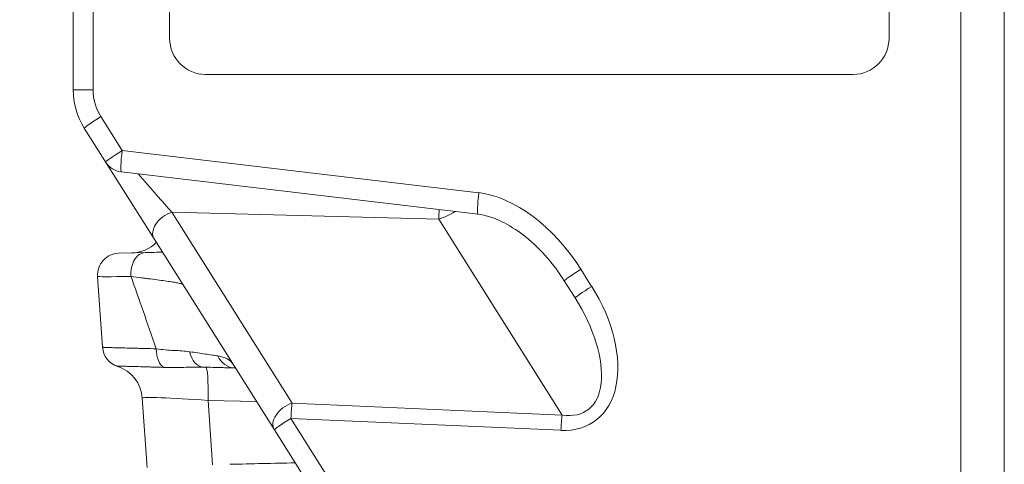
# Model space of a CAD drawing. Header units: millimetres. Extents: x 4 to 836, y 5 to 589.
# Tile 32 of 163: x 475.15 to 488.8, y 68.21 to 74.37. Entities that reach past the tile are written whole.
import ezdxf

# ---------------------------------------------------------------- set-up
doc = ezdxf.new("R2010")
doc.units = ezdxf.units.MM
doc.layers.add('1', color=7, linetype='Continuous', true_color=0xffffff)
doc.styles.add('ideas_simplex', font='simplex.shx')
doc.dimstyles.get("Standard").update_dxf_attribs({"dimtxt": 0.18, "dimasz": 0.18, "dimexe": 0.18, "dimexo": 0.0625, "dimgap": 0.09, "dimtad": 0, "dimtih": 1, "dimtoh": 1, "dimdec": 4, "dimzin": 0, "dimdsep": 46, "dimtxsty": 'Standard', "dimcen": 0.09, "dimadec": 0, "dimazin": 0, "dimtfac": 1, "dimtdec": 4, "dimtofl": 0, "dimtmove": 0, "dimatfit": 3, "dimfxl": 1, "dimtolj": 1, "dimtzin": 0, "dimarcsym": 0})

# ---------------------------------------------------------------- blocks, each defined once
blk = doc.blocks.new('_U7')
at = {"layer": '1', "color": 152, "lineweight": 13}
for p, q in [((379.695031, 110.932506), (379.695031, 29.92811)), ((504.495031, 61.055569), (504.495031, 29.92811))]:
    blk.add_line(p, q, dxfattribs=at)
at = {"layer": '1', "color": 87, "lineweight": 25}
for p, q in [((435.007531, 39.05311), (433.507531, 39.05311)), ((433.507531, 39.05311), (433.507531, 33.42811)), ((450.682531, 39.05311), (449.182531, 39.05311)), ((450.682531, 33.42811), (450.682531, 39.05311)), ((433.507531, 33.42811), (435.007531, 33.42811)), ((449.182531, 33.42811), (450.682531, 33.42811))]:
    blk.add_line(p, q, dxfattribs=at)
at = {"layer": '1', "color": 27, "lineweight": 13}
blk.add_line((379.695031, 31.92811), (504.495031, 31.92811), dxfattribs=at)
at = {"layer": '1', "color": 27, "lineweight": 18}
for points in [[(379.695031, 31.92811), (382.69503, 32.457091), (382.695033, 31.399129)], [(504.495031, 31.92811), (501.495033, 31.399129), (501.49503, 32.457091)]]:
    blk.add_solid(points, dxfattribs=at)
at = {"layer": '1', "color": 87, "linetype": 'Continuous', "lineweight": 25, "char_height": 3, "attachment_point": 7, "line_spacing_factor": 1.204819, "style": 'ideas_simplex'}
for s, insert in [('\\W1.1692;124,8', (434.979031, 41.18811)), ('\\W1.1692;4.913', (434.979031, 33.87561))]:
    blk.add_mtext(s, dxfattribs=dict(at, insert=insert))

msp = doc.modelspace()

# ---------------------------------------------------------------- linework, layer by layer
at = {"layer": '1', "color": 143, "linetype": 'Continuous', "lineweight": 18}
for p, q in [((488.795, 62.175), (488.795, 182.048)), ((475.895, 73.4), (475.895, 170.823)), ((477.016, 71.332), (476.049, 72.867)), ((476.563, 72.26), (481.504, 71.676)), ((478.682, 68.688), (477.016, 71.332)), ((476.525, 71.134), (476.895, 71.144)), ((476.302, 69.833), (476.233, 70.814)), ((482.849, 70.516), (482.699, 70.753)), ((476.92, 68.166), (476.852, 69.128)), ((479.714, 67.05), (478.682, 68.688))]:
    msp.add_line(p, q, dxfattribs=at)
at = {"layer": '1', "color": 143, "linetype": 'Continuous', "lineweight": 13}
for p, q in [((476.171, 170.823), (476.171, 73.4)), ((475.895, 73.4), (476.171, 73.4)), ((476.278, 73.027), (476.574, 72.558)), ((476.574, 72.558), (481.515, 71.973)), ((477.262, 71.704), (478.928, 69.06)), ((480.961, 71.607), (477.262, 71.704)), ((482.67, 68.894), (480.961, 71.607)), ((482.929, 70.913), (483.078, 70.676)), ((476.509, 69.568), (476.508, 69.568)), ((477.764, 69.097), (477.827, 68.205)), ((478.435, 69.08), (477.764, 69.097)), ((478.928, 69.06), (482.67, 68.894)), ((482.653, 68.682), (478.911, 68.848)), ((478.911, 68.848), (479.943, 67.21))]:
    msp.add_line(p, q, dxfattribs=at)
at = {"layer": '1', "color": 18, "linetype": 'Continuous', "lineweight": 18}
for p, q in [((477.231, 91.111), (477.231, 74.111)), ((487.198, 74.111), (487.198, 91.111)), ((477.73, 73.611), (486.7, 73.611))]:
    msp.add_line(p, q, dxfattribs=at)
at = {"layer": '1', "color": 143, "linetype": 'Continuous', "lineweight": 18}
for centre, radius, start, end in [((476.895, 73.4), 1, 180, 212.2105), ((476.598, 72.558), 0.3, 212.2105, 263.2514), ((476.695, 71.639), 0.5, 271.5, 314.6811), ((476.533, 70.834), 0.3, 91.5, 184), ((476.601, 69.853), 0.3, 184, 251.9757), ((476.354, 69.093), 0.5, 4, 71.9757)]:
    msp.add_arc(centre, radius, start, end, dxfattribs=at)
at = {"layer": '1', "color": 143, "linetype": 'Continuous', "lineweight": 13}
msp.add_arc((476.871, 73.4), 0.7, 180, 212.2105, dxfattribs=at)
at = {"layer": '1', "color": 18, "linetype": 'Continuous', "lineweight": 18}
for centre, start_param, end_param in [((477.73, 74.111), 4.712389, 6.283185), ((486.7, 74.111), 0, 1.570796)]:
    msp.add_ellipse(centre, major_axis=(0, -0.5), ratio=0.996711, start_param=start_param, end_param=end_param, dxfattribs=at)
at = {"layer": '1', "color": 143, "linetype": 'Continuous', "lineweight": 13}
for centre, major_axis, ratio, start_param, end_param in [((476.303, 73.027), (-0.254, -0.16), 0.043295, 4.781005, 6.283185), ((476.598, 72.558), (-0.254, -0.16), 0.043295, 4.781005, 6.283185), ((476.598, 72.558), (-0.035, -0.298), 0.080476, 4.721912, 6.283175), ((476.772, 72.282), (0.713, -0.819), 0.012841, 4.761208, 5.484351), ((481.539, 71.973), (-0.035, -0.298), 0.080476, 4.721912, 6.27954), ((481.991, 70.432), (1.002, -1.427), 0.600947, 1.487779, 2.648226), ((477.27, 71.492), (0.254, 0.16), 0.654571, 1.208275, 3.141593), ((480.918, 72.173), (0.013, -0.801), 0.059026, 0.784581, 0.997299), ((480.941, 72.137), (0.635, 0.4), 0.654571, 4.349867, 4.689799), ((476.902, 70.844), (0.008, -0.3), 0.691468, 3.141593, 4.796835), ((477.733, 70.866), (1.5, 0.052), 0.015001, 3.142117, 3.948619), ((478.008, 66.944), (1.886, -5.475), 0.005038, 2.120337, 2.353879), ((482.953, 70.913), (-0.254, -0.16), 0.043295, 4.781005, 6.283185), ((482.143, 70.19), (0.976, -1.383), 0.619087, 5.836311, 7.769629), ((483.103, 70.676), (-0.254, -0.16), 0.043295, 4.781005, 6.283185), ((482.168, 70.19), (0.846, -1.233), 0.500283, 5.842211, 7.775529), ((476.601, 69.854), (-0.299, -0.021), 0.999911, 0, 1.188335), ((477.196, 69.842), (-0.01, -0.3), 0.500098, 4.829948, 6.017033), ((477.711, 69.857), (0.008, 0.3), 0.699306, 1.88097, 3.141593), ((478.143, 69.846), (0.008, 0.3), 0.901843, 2.059593, 3.141593), ((477.721, 69.057), (0.013, 0.5), 0.085301, 4.795792, 6.283185), ((477.86, 69.053), (1.008, -0.075), 0.036781, 1.668846, 3.146912), ((478.936, 68.848), (-0.254, -0.16), 0.654571, 4.349867, 6.283185), ((478.936, 68.848), (0.013, 0.3), 0.080955, 0.788352, 1.57438), ((482.677, 68.682), (0.013, 0.3), 0.080955, 0.788352, 1.57438), ((478.936, 68.848), (-0.254, -0.16), 0.043295, 4.781005, 6.283185), ((479.895, 64.761), (44.413, 0.884), 0.078542, 1.590075, 1.610406)]:
    msp.add_ellipse(centre, major_axis=major_axis, ratio=ratio, start_param=start_param, end_param=end_param, dxfattribs=at)
at = {"layer": '1', "color": 143, "linetype": 'Continuous', "lineweight": 18}
msp.add_open_spline([(488.195, 92.305), (488.195, 62.174)], degree=1, dxfattribs=at)
for points, knots in [([(481.504, 71.676), (481.542, 71.67), (481.681, 71.644), (481.927, 71.536), (482.227, 71.324), (482.491, 71.053), (482.639, 70.849), (482.699, 70.753)], [0, 0, 0, 0, 0.074838, 0.275017, 0.511896, 0.783313, 1, 1, 1, 1]), ([(476.895, 71.144), (476.949, 71.145), (477.001, 71.147), (477.077, 71.149), (477.102, 71.149), (477.128, 71.15), (477.13, 71.15), (477.132, 71.15)], [0, 0, 0, 0, 0.648824, 0.648824, 0.973236, 0.973236, 1, 1, 1, 1]), ([(477.703, 69.558), (477.658, 69.559), (477.612, 69.558), (477.519, 69.556), (477.473, 69.555), (477.379, 69.553), (477.333, 69.552), (477.239, 69.552), (477.193, 69.552), (477.147, 69.554)], [0, 0, 0, 0, 0.25, 0.25, 0.5, 0.5, 0.75, 0.75, 1, 1, 1, 1]), ([(478.135, 69.546), (478.134, 69.546), (478.134, 69.546), (478.081, 69.548), (478.018, 69.549), (477.926, 69.552), (477.907, 69.552), (477.869, 69.553), (477.81, 69.555), (477.747, 69.556), (477.703, 69.558)], [0, 0, 0, 0, 0.000469, 0.000469, 0.500234, 0.500234, 0.625176, 0.625176, 0.750117, 1, 1, 1, 1]), ([(478.135, 69.546), (478.108, 69.547), (478.079, 69.548), (478.015, 69.549), (477.981, 69.55), (477.873, 69.553), (477.792, 69.555), (477.703, 69.558)], [0, 0, 0, 0, 0.25, 0.25, 0.5, 0.5, 1, 1, 1, 1])]:
    msp.add_open_spline(points, degree=3, knots=knots, dxfattribs=at)
at = {"layer": '1', "color": 143, "linetype": 'Continuous', "lineweight": 13}
for points, knots in [([(477.412, 70.704), (477.41, 70.707), (477.403, 70.71), (477.381, 70.716), (477.366, 70.719), (477.337, 70.725), (477.327, 70.727), (477.304, 70.731), (477.291, 70.733), (477.252, 70.739), (477.222, 70.744), (477.125, 70.758), (477.05, 70.768), (476.946, 70.781), (476.925, 70.784), (476.881, 70.79), (476.815, 70.798), (476.745, 70.807), (476.696, 70.813)], [0, 0, 0, 0, 0.125, 0.125, 0.25, 0.25, 0.3125, 0.3125, 0.375, 0.375, 0.5, 0.5, 0.75, 0.75, 0.8125, 0.8125, 0.875, 1, 1, 1, 1]), ([(476.302, 69.833), (476.302, 69.833), (476.306, 69.832), (476.319, 69.832), (476.324, 69.831), (476.334, 69.831), (476.337, 69.831), (476.345, 69.83), (476.349, 69.83), (476.37, 69.829), (476.411, 69.828), (476.468, 69.826), (476.509, 69.825), (476.518, 69.825), (476.535, 69.824), (476.561, 69.824), (476.59, 69.823), (476.649, 69.821), (476.691, 69.82), (476.759, 69.819), (476.783, 69.818), (476.832, 69.817), (476.857, 69.816), (476.935, 69.814), (476.989, 69.813), (477.046, 69.812)], [0, 0, 0, 0, 0.125, 0.125, 0.1875, 0.1875, 0.21875, 0.21875, 0.25, 0.25, 0.375, 0.5, 0.5, 0.53125, 0.53125, 0.5625, 0.625, 0.625, 0.75, 0.75, 0.8125, 0.8125, 0.875, 0.875, 1, 1, 1, 1]), ([(477.046, 69.812), (477.088, 69.805), (477.129, 69.8), (477.21, 69.793), (477.249, 69.79), (477.326, 69.786), (477.364, 69.785), (477.438, 69.78), (477.474, 69.776), (477.509, 69.771)], [0, 0, 0, 0, 0.25, 0.25, 0.5, 0.5, 0.75, 0.75, 1, 1, 1, 1]), ([(477.509, 69.771), (477.588, 69.759), (477.66, 69.749), (477.759, 69.734), (477.79, 69.729), (477.848, 69.72), (477.875, 69.716), (477.9, 69.712)], [0, 0, 0, 0, 0.5, 0.5, 0.75, 0.75, 1, 1, 1, 1]), ([(477.9, 69.712), (477.951, 69.704), (477.993, 69.691), (478.061, 69.654), (478.088, 69.63), (478.107, 69.6)], [0, 0, 0, 0, 0.5, 0.5, 1, 1, 1, 1]), ([(477.147, 69.554), (477.099, 69.555), (477.053, 69.557), (476.987, 69.559), (476.966, 69.559), (476.924, 69.561), (476.904, 69.561), (476.846, 69.563), (476.81, 69.564), (476.76, 69.565), (476.744, 69.566), (476.713, 69.566), (476.699, 69.567), (476.657, 69.568), (476.608, 69.569), (476.572, 69.569), (476.549, 69.569), (476.543, 69.569), (476.531, 69.569), (476.526, 69.569), (476.514, 69.569), (476.51, 69.569), (476.509, 69.568)], [0, 0, 0, 0, 0.125, 0.125, 0.1875, 0.1875, 0.25, 0.25, 0.375, 0.375, 0.4375, 0.4375, 0.5, 0.5, 0.625, 0.75, 0.75, 0.8125, 0.8125, 0.875, 0.875, 1, 1, 1, 1])]:
    msp.add_open_spline(points, degree=3, knots=knots, dxfattribs=at)

# ---------------------------------------------------------------- dimensions: what is measured, and where the dimension line sits
at = {"layer": '1', "color": 87, "linetype": 'Continuous', "lineweight": 25}
dim = msp.add_linear_dim(base=(379.695, 31.928), p1=(504.495, 66.893), p2=(379.695, 113.433), text='<>\\P[\\C87;{\\H1.00x;\\Fsimplex.shx;4.913\\Fsimplex.shx;}\\C87; ]', dimstyle='Standard', override={"dimtxt": 3, "dimasz": 3, "dimexe": 2, "dimexo": 2.5, "dimgap": 1.5, "dimtad": 1, "dimtih": 0, "dimtoh": 0, "dimdec": 2, "dimlfac": 1, "dimzin": 8, "dimdsep": 44, "dimlunit": 2, "dimtxsty": 'ideas_simplex', "dimsah": 1, "dimse1": 0, "dimse2": 0, "dimsd1": 0, "dimsd2": 0, "dimclrd": 27, "dimclre": 152, "dimclrt": 87, "dimtol": 0, "dimtm": -0.1, "dimtfac": 0.5, "dimtdec": 2, "dimtofl": 1, "dimtmove": 0, "dimtzin": 8, "dimlwd": 13, "dimlwe": 13}, dxfattribs=at)
dim.commit()
dim.dimension.update_dxf_attribs({"geometry": '_U7', "text_midpoint": (442.095, 31.928), "dimtype": 160})

doc.saveas('drawing.dxf')
